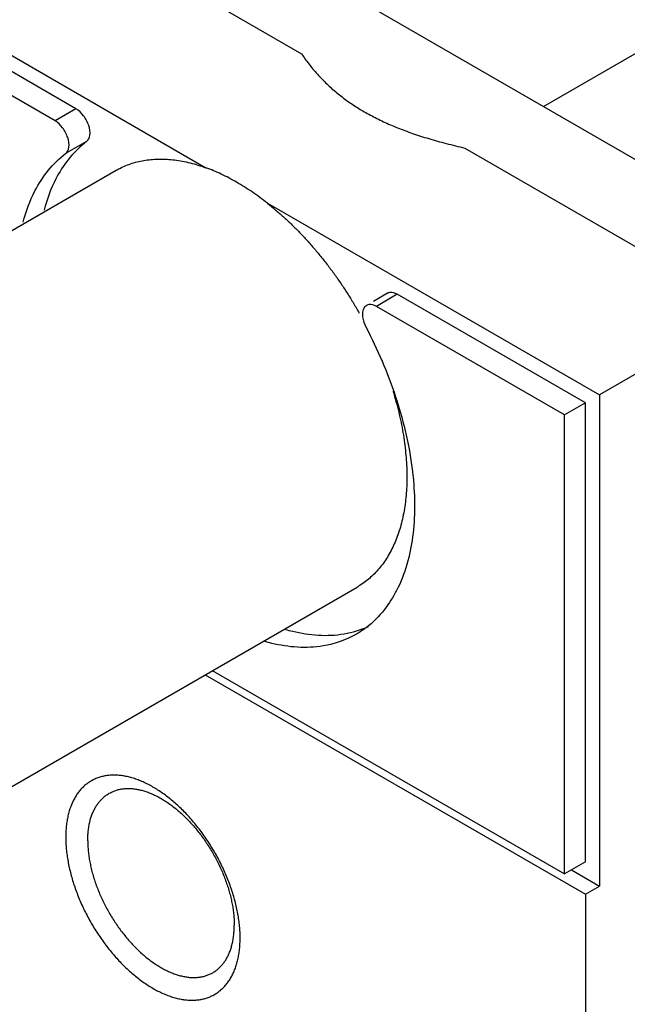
# Model space of a CAD drawing. Header units: inches. Extents: x 0 to 34, y 0 to 22.
# Tile 24 of 46: x 4.717 to 5.025, y 14.153 to 14.653. Entities that reach past the tile are written whole.
import ezdxf

# ---------------------------------------------------------------- set-up
doc = ezdxf.new("R2010")
doc.units = ezdxf.units.IN
doc.header["$LTSCALE"] = 1.87
doc.header["$MEASUREMENT"] = 0
doc.layers.get('0').update_dxf_attribs({"linetype": 'CONTINUOUS'})

msp = doc.modelspace()

# ---------------------------------------------------------------- linework, layer by layer
at = {"color": 7, "linetype": 'CONTINUOUS'}
for p, q in [((3.16131, 15.65989), (5.36748, 14.38608)), ((3.10368, 15.64905), (4.85943, 14.6353)), ((3.00363, 15.62108), (4.81099, 14.57753)), ((4.74513, 14.60739), (3.06948, 15.57489)), ((4.73453, 14.60126), (3.05888, 15.56876)), ((4.98209, 14.6086), (5.28758, 14.78498)), ((4.94216, 14.58753), (5.08464, 14.50526)), ((4.56756, 14.46191), (4.76555, 14.57622)), ((4.8421, 14.55956), (5.0104, 14.4624)), ((4.90296, 14.51387), (4.89589, 14.50979)), ((5.00332, 14.45831), (4.90796, 14.51337)), ((4.99272, 14.45219), (4.89735, 14.50725)), ((5.08464, 14.50526), (5.0104, 14.4624)), ((5.0104, 14.4624), (5.0104, 14.21337)), ((5.00332, 14.45831), (4.99272, 14.45219)), ((5.00332, 14.22562), (5.00332, 14.45831)), ((4.99272, 14.2195), (4.99272, 14.45219)), ((4.68956, 14.2506), (4.88755, 14.36492)), ((4.8142, 14.32257), (4.99272, 14.2195)), ((4.81067, 14.32053), (5.00332, 14.20929)), ((5.00332, 14.22562), (4.99272, 14.2195)), ((4.99625, 14.22154), (5.0104, 14.21337)), ((5.00332, 14.20929), (5.0104, 14.21337)), ((5.00332, 14.20929), (5.00332, 13.86147))]:
    msp.add_line(p, q, dxfattribs=at)
at = {"color": 9, "linetype": 'CONTINUOUS'}
for p, q in [((4.74513, 14.60739), (4.73453, 14.60126)), ((4.75047, 14.59079), (4.73987, 14.58466)), ((4.90796, 14.51337), (4.89735, 14.50725))]:
    msp.add_line(p, q, dxfattribs=at)
at = {"color": 7, "linetype": 'CONTINUOUS'}
for points, knots in [([(4.85943, 14.6353), (4.86, 14.63446), (4.86119, 14.63272), (4.86313, 14.63014), (4.86523, 14.62752), (4.86747, 14.62494), (4.86979, 14.62244), (4.8722, 14.62005), (4.87468, 14.61775), (4.87727, 14.61552), (4.87997, 14.61337), (4.88276, 14.61131), (4.8856, 14.60936), (4.88841, 14.60756), (4.8903, 14.60645), (4.89122, 14.60592)], [0, 0, 0, 0, 0.070035, 0.144527, 0.221968, 0.300627, 0.378832, 0.456226, 0.533568, 0.611546, 0.690655, 0.770566, 0.849823, 0.926832, 1, 1, 1, 1]), ([(4.75047, 14.59079), (4.75144, 14.59151), (4.75262, 14.59448), (4.75174, 14.59921), (4.74929, 14.60392), (4.74663, 14.60652), (4.74513, 14.60739)], [0, 0, 0, 0, 0.187427, 0.441303, 0.732003, 1, 1, 1, 1]), ([(4.89122, 14.60592), (4.89225, 14.60532), (4.89436, 14.60416), (4.8976, 14.60247), (4.90098, 14.60085), (4.90448, 14.59928), (4.9081, 14.59777), (4.91186, 14.59632), (4.91575, 14.59491), (4.91978, 14.59356), (4.92396, 14.59226), (4.9283, 14.591), (4.93279, 14.58979), (4.93743, 14.58863), (4.94057, 14.58789), (4.94216, 14.58753)], [0, 0, 0, 0, 0.065635, 0.132855, 0.20174, 0.27231, 0.344548, 0.418571, 0.494508, 0.572612, 0.653178, 0.736368, 0.822026, 0.909897, 1, 1, 1, 1]), ([(4.73987, 14.58466), (4.74083, 14.58539), (4.74201, 14.58836), (4.74113, 14.59309), (4.73869, 14.5978), (4.73603, 14.6004), (4.73453, 14.60126)], [0, 0, 0, 0, 0.187427, 0.441303, 0.732003, 1, 1, 1, 1]), ([(4.74919, 14.58978), (4.74327, 14.58499), (4.73493, 14.57407), (4.73038, 14.56153), (4.72898, 14.55605)], [0, 0, 0, 0, 0.574624, 1, 1, 1, 1]), ([(4.71837, 14.54992), (4.71977, 14.5554), (4.72451, 14.56847), (4.73335, 14.57977), (4.73987, 14.58466)], [0, 0, 0, 0, 0.408693, 1, 1, 1, 1]), ([(4.76555, 14.57622), (4.76614, 14.57657), (4.76773, 14.57743), (4.77041, 14.57867), (4.77362, 14.57984), (4.77696, 14.58076), (4.7804, 14.58142), (4.78395, 14.58183), (4.7876, 14.58198), (4.79134, 14.58188), (4.79515, 14.58152), (4.79904, 14.5809), (4.80299, 14.58004), (4.80699, 14.57892), (4.80966, 14.57802), (4.81099, 14.57753)], [0, 0, 0, 0, 0.043752, 0.115807, 0.188386, 0.261804, 0.336355, 0.41231, 0.489914, 0.569382, 0.650896, 0.734609, 0.820641, 0.909084, 1, 1, 1, 1]), ([(4.8421, 14.55956), (4.84083, 14.56057), (4.83828, 14.56251), (4.8344, 14.56527), (4.8305, 14.56783), (4.82659, 14.57019), (4.82268, 14.57234), (4.81878, 14.57429), (4.8149, 14.57603), (4.81229, 14.57705), (4.81099, 14.57753)], [0, 0, 0, 0, 0.134617, 0.266611, 0.395906, 0.522499, 0.646255, 0.767063, 0.884975, 1, 1, 1, 1]), ([(4.8421, 14.55956), (4.84347, 14.55849), (4.84619, 14.55626), (4.85019, 14.55275), (4.85414, 14.54906), (4.85802, 14.54518), (4.86183, 14.54114), (4.86556, 14.53693), (4.8692, 14.53257), (4.87274, 14.52807), (4.87618, 14.52344), (4.8795, 14.51869), (4.88163, 14.51545), (4.88267, 14.51381)], [0, 0, 0, 0, 0.085092, 0.171693, 0.259702, 0.349009, 0.439497, 0.531042, 0.623517, 0.716789, 0.81072, 0.905171, 1, 1, 1, 1]), ([(4.90796, 14.51337), (4.90683, 14.51403), (4.90499, 14.51473), (4.90336, 14.51404), (4.903, 14.51382)], [0, 0, 0, 0, 0.764407, 1, 1, 1, 1]), ([(4.8924, 14.5077), (4.89179, 14.50733), (4.8902, 14.50568), (4.89017, 14.50341), (4.89036, 14.50196)], [0, 0, 0, 0, 0.325498, 1, 1, 1, 1]), ([(4.89735, 14.50725), (4.89622, 14.50791), (4.89438, 14.5086), (4.89275, 14.50792), (4.8924, 14.5077)], [0, 0, 0, 0, 0.764407, 1, 1, 1, 1]), ([(4.90575, 14.46434), (4.90602, 14.46344), (4.90682, 14.46078), (4.90803, 14.45635), (4.9093, 14.45108), (4.91038, 14.44585), (4.91126, 14.44068), (4.91195, 14.43558), (4.91245, 14.43056), (4.91275, 14.42563), (4.91282, 14.42237), (4.91282, 14.42076)], [0, 0, 0, 0, 0.063809, 0.187993, 0.310411, 0.430909, 0.549343, 0.665581, 0.779504, 0.891006, 1, 1, 1, 1]), ([(4.91282, 14.42076), (4.91282, 14.41918), (4.91275, 14.41604), (4.91245, 14.41142), (4.91195, 14.40693), (4.91125, 14.40258), (4.91036, 14.3984), (4.90926, 14.39438), (4.90798, 14.39054), (4.9065, 14.38689), (4.90483, 14.38343), (4.90299, 14.38018), (4.90096, 14.37713), (4.89876, 14.37431), (4.89638, 14.3717), (4.89385, 14.36933), (4.89115, 14.3672), (4.88902, 14.36578), (4.8878, 14.36506), (4.88755, 14.36492)], [0, 0, 0, 0, 0.074097, 0.146344, 0.216721, 0.285223, 0.351861, 0.416669, 0.479697, 0.541022, 0.600739, 0.65897, 0.71586, 0.771577, 0.826312, 0.880273, 0.933689, 0.986797, 1, 1, 1, 1]), ([(4.91596, 14.42079), (4.91697, 14.41068), (4.91708, 14.39095), (4.91198, 14.37169), (4.90762, 14.36324)], [0, 0, 0, 0, 0.517795, 1, 1, 1, 1]), ([(4.90146, 14.35357), (4.89875, 14.35009), (4.89424, 14.34555), (4.88891, 14.34205), (4.88721, 14.34108)], [0, 0, 0, 0, 0.691648, 1, 1, 1, 1]), ([(4.88721, 14.34108), (4.88204, 14.33812), (4.86784, 14.33315), (4.85157, 14.3345), (4.84185, 14.33704), (4.84061, 14.33739)], [0, 0, 0, 0, 0.371252, 0.919366, 1, 1, 1, 1]), ([(4.85122, 14.34352), (4.85245, 14.34317), (4.86217, 14.34062), (4.8724, 14.33977), (4.88105, 14.34124)], [0, 0, 0, 0, 0.128124, 1, 1, 1, 1]), ([(4.77783, 14.26671), (4.77701, 14.26705), (4.77538, 14.26766), (4.77292, 14.26843), (4.7705, 14.26901), (4.76812, 14.2694), (4.76579, 14.26961), (4.76352, 14.26964), (4.76131, 14.26948), (4.75918, 14.26913), (4.75713, 14.26859), (4.75517, 14.26788), (4.75331, 14.26698), (4.75154, 14.2659), (4.74988, 14.26464), (4.74834, 14.26322), (4.74691, 14.26163), (4.7456, 14.25988), (4.74442, 14.25798), (4.74338, 14.25593), (4.74246, 14.25373), (4.74168, 14.25141), (4.74104, 14.24896), (4.74054, 14.24639), (4.74019, 14.24371), (4.73997, 14.24093), (4.73993, 14.23904), (4.73993, 14.23808)], [0, 0, 0, 0, 0.045242, 0.089069, 0.131449, 0.172466, 0.212225, 0.250773, 0.288302, 0.324952, 0.360868, 0.396315, 0.43147, 0.466548, 0.501828, 0.537479, 0.573734, 0.610809, 0.648816, 0.687958, 0.728341, 0.770014, 0.813118, 0.857653, 0.903624, 0.951102, 1, 1, 1, 1]), ([(4.82483, 14.20893), (4.8245, 14.21002), (4.8238, 14.2122), (4.82262, 14.21546), (4.82132, 14.21871), (4.81989, 14.22193), (4.81835, 14.22513), (4.8167, 14.22828), (4.81494, 14.23139), (4.81308, 14.23443), (4.81113, 14.2374), (4.80909, 14.24029), (4.80697, 14.24309), (4.80477, 14.24579), (4.80251, 14.24839), (4.80018, 14.25086), (4.79781, 14.25322), (4.79539, 14.25544), (4.79293, 14.25751), (4.79044, 14.25945), (4.78794, 14.26123), (4.78542, 14.26285), (4.7829, 14.26431), (4.78038, 14.2656), (4.77868, 14.26636), (4.77783, 14.26671)], [0, 0, 0, 0, 0.044632, 0.089799, 0.135475, 0.181497, 0.227795, 0.274298, 0.320836, 0.367376, 0.413799, 0.459956, 0.505827, 0.551267, 0.596165, 0.640498, 0.684112, 0.726954, 0.768976, 0.810046, 0.850165, 0.889265, 0.927263, 0.964194, 1, 1, 1, 1]), ([(4.76195, 14.26039), (4.76234, 14.26061), (4.76327, 14.26111), (4.76481, 14.26175), (4.76657, 14.26228), (4.7684, 14.26264), (4.7703, 14.26284), (4.77226, 14.26287), (4.77428, 14.26273), (4.77634, 14.26242), (4.77845, 14.26194), (4.78059, 14.2613), (4.78276, 14.2605), (4.78494, 14.25953), (4.78714, 14.25841), (4.78934, 14.25714), (4.79153, 14.25572), (4.79372, 14.25416), (4.79588, 14.25246), (4.79802, 14.25063), (4.80012, 14.24867), (4.80218, 14.24659), (4.80419, 14.24441), (4.80615, 14.24212), (4.80804, 14.23973), (4.80986, 14.23726), (4.81161, 14.23471), (4.81328, 14.23209), (4.81486, 14.22941), (4.81634, 14.22668), (4.81773, 14.22391), (4.81901, 14.22111), (4.82018, 14.21828), (4.82124, 14.21545), (4.82219, 14.21261), (4.82302, 14.20978), (4.82372, 14.20697), (4.82411, 14.20509), (4.82429, 14.20416)], [0, 0, 0, 0, 0.014335, 0.033549, 0.052991, 0.072759, 0.093015, 0.113842, 0.135285, 0.157449, 0.180396, 0.204121, 0.22865, 0.254041, 0.28025, 0.307235, 0.335043, 0.363614, 0.39286, 0.422793, 0.453366, 0.484468, 0.51605, 0.548101, 0.580499, 0.613143, 0.646042, 0.679082, 0.712133, 0.745192, 0.778178, 0.810957, 0.843479, 0.875719, 0.907549, 0.938883, 0.969734, 1, 1, 1, 1]), ([(4.75108, 14.23636), (4.75108, 14.23719), (4.75112, 14.23884), (4.75132, 14.24125), (4.75164, 14.24358), (4.75209, 14.24581), (4.75267, 14.24793), (4.75337, 14.24993), (4.7542, 14.25181), (4.75514, 14.25356), (4.75621, 14.25518), (4.75738, 14.25666), (4.75867, 14.25799), (4.76006, 14.25917), (4.76118, 14.25993), (4.76182, 14.26032), (4.76195, 14.26039)], [0, 0, 0, 0, 0.090582, 0.178476, 0.263496, 0.345625, 0.42511, 0.501926, 0.576123, 0.648088, 0.718027, 0.786125, 0.852844, 0.918635, 0.983813, 1, 1, 1, 1]), ([(4.73993, 14.23808), (4.73993, 14.2371), (4.73998, 14.2351), (4.7402, 14.23207), (4.74056, 14.22898), (4.74106, 14.22584), (4.7417, 14.22265), (4.74248, 14.21943), (4.7434, 14.21619), (4.74445, 14.21293), (4.74563, 14.20967), (4.74693, 14.20643), (4.74835, 14.2032), (4.74989, 14.20001), (4.75155, 14.19685), (4.7533, 14.19375), (4.75516, 14.1907), (4.75712, 14.18773), (4.75916, 14.18484), (4.76128, 14.18204), (4.76347, 14.17934), (4.76574, 14.17675), (4.76806, 14.17427), (4.77044, 14.17192), (4.77286, 14.1697), (4.77531, 14.16762), (4.7778, 14.16569), (4.78031, 14.1639), (4.78282, 14.16228), (4.78535, 14.16082), (4.78787, 14.15953), (4.79037, 14.15841), (4.79286, 14.15747), (4.79532, 14.15671), (4.79775, 14.15613), (4.80013, 14.15573), (4.80246, 14.15552), (4.80473, 14.1555), (4.80693, 14.15566), (4.80906, 14.15601), (4.81111, 14.15654), (4.81307, 14.15726), (4.81494, 14.15816), (4.8167, 14.15924), (4.81836, 14.16049), (4.81991, 14.16191), (4.82134, 14.1635), (4.82264, 14.16525), (4.82382, 14.16716), (4.82487, 14.16921), (4.82578, 14.1714), (4.82656, 14.17373), (4.82698, 14.17533), (4.82717, 14.17616)], [0, 0, 0, 0, 0.020151, 0.040864, 0.062081, 0.083806, 0.105995, 0.128589, 0.151586, 0.174917, 0.198528, 0.222406, 0.246464, 0.270666, 0.294976, 0.319304, 0.343632, 0.3679, 0.392028, 0.416008, 0.439761, 0.463232, 0.486407, 0.509207, 0.531603, 0.553569, 0.575039, 0.596011, 0.616451, 0.636314, 0.65562, 0.674338, 0.692457, 0.71001, 0.726984, 0.743412, 0.759336, 0.774775, 0.789805, 0.804484, 0.818869, 0.833066, 0.847146, 0.861195, 0.875325, 0.889604, 0.904124, 0.918973, 0.934196, 0.949872, 0.966046, 0.982736, 1, 1, 1, 1]), ([(4.75108, 14.23636), (4.75108, 14.2355), (4.75113, 14.23376), (4.75132, 14.23111), (4.75165, 14.22841), (4.7521, 14.22567), (4.75269, 14.22288), (4.75339, 14.22007), (4.75422, 14.21724), (4.75516, 14.2144), (4.75623, 14.21157), (4.7574, 14.20874), (4.75868, 14.20594), (4.76007, 14.20317), (4.76155, 14.20044), (4.76313, 14.19776), (4.7648, 14.19514), (4.76654, 14.19259), (4.76837, 14.19012), (4.77026, 14.18773), (4.77222, 14.18544), (4.77423, 14.18326), (4.77629, 14.18118), (4.77839, 14.17922), (4.78053, 14.17739), (4.78269, 14.17569), (4.78488, 14.17413), (4.78707, 14.17271), (4.78927, 14.17144), (4.79147, 14.17032), (4.79365, 14.16935), (4.79582, 14.16855), (4.79796, 14.16791), (4.80007, 14.16743), (4.80213, 14.16712), (4.80415, 14.16698), (4.80611, 14.16701), (4.80801, 14.1672), (4.80984, 14.16757), (4.8116, 14.1681), (4.81313, 14.16874), (4.81407, 14.16923), (4.81446, 14.16946)], [0, 0, 0, 0, 0.024589, 0.0499, 0.075856, 0.102408, 0.129574, 0.157266, 0.185391, 0.213962, 0.2429, 0.272092, 0.301513, 0.331121, 0.360795, 0.390462, 0.420118, 0.449648, 0.478949, 0.508029, 0.536798, 0.565145, 0.593062, 0.620505, 0.647372, 0.673623, 0.699268, 0.724228, 0.74845, 0.771975, 0.794766, 0.816782, 0.838078, 0.858675, 0.878569, 0.897816, 0.91651, 0.934692, 0.952436, 0.969887, 0.987133, 1, 1, 1, 1]), ([(4.82717, 14.19927), (4.82697, 14.20034), (4.82654, 14.20249), (4.82576, 14.20571), (4.82516, 14.20785), (4.82483, 14.20893)], [0, 0, 0, 0, 0.327379, 0.66072, 1, 1, 1, 1]), ([(4.82429, 14.20416), (4.82446, 14.20324), (4.82476, 14.20143), (4.82509, 14.19874), (4.82528, 14.19609), (4.82533, 14.19435), (4.82533, 14.19349)], [0, 0, 0, 0, 0.259273, 0.512734, 0.759892, 1, 1, 1, 1]), ([(4.82832, 14.18705), (4.82832, 14.18804), (4.82827, 14.19003), (4.82805, 14.19306), (4.82769, 14.19615), (4.82736, 14.19823), (4.82717, 14.19927)], [0, 0, 0, 0, 0.240453, 0.4876, 0.740777, 1, 1, 1, 1]), ([(4.81446, 14.16946), (4.81458, 14.16953), (4.81523, 14.16992), (4.81635, 14.17068), (4.81774, 14.17186), (4.81903, 14.17319), (4.8202, 14.17467), (4.82127, 14.17628), (4.82221, 14.17804), (4.82304, 14.17992), (4.82374, 14.18192), (4.82432, 14.18404), (4.82477, 14.18627), (4.82509, 14.18859), (4.82522, 14.19018), (4.82526, 14.19099)], [0, 0, 0, 0, 0.017799, 0.08947, 0.161813, 0.235178, 0.310059, 0.386964, 0.466097, 0.547685, 0.632152, 0.719554, 0.809863, 0.903351, 1, 1, 1, 1]), ([(4.82717, 14.17616), (4.82736, 14.17701), (4.8277, 14.17875), (4.82806, 14.18143), (4.8282, 14.18325), (4.82824, 14.18418)], [0, 0, 0, 0, 0.322756, 0.65592, 1, 1, 1, 1])]:
    msp.add_open_spline(points, degree=3, knots=knots, dxfattribs=at)
for points in [[(4.75047, 14.59079), (4.75004, 14.59046), (4.74961, 14.59013), (4.74919, 14.58978)], [(4.88267, 14.51381), (4.88372, 14.51217), (4.88474, 14.51051), (4.88575, 14.50885)], [(4.88575, 14.50885), (4.88675, 14.50718), (4.88773, 14.50549), (4.88868, 14.50379)], [(4.89036, 14.50196), (4.8906, 14.50012), (4.89118, 14.49841), (4.89202, 14.49681)], [(4.89202, 14.49681), (4.89796, 14.48547), (4.90305, 14.47365), (4.90707, 14.46147)], [(4.90707, 14.46147), (4.90723, 14.46098), (4.9074, 14.46049), (4.90755, 14.46)], [(4.90755, 14.46), (4.91139, 14.44812), (4.91422, 14.43592), (4.91567, 14.42353)], [(4.91567, 14.42353), (4.91577, 14.42262), (4.91587, 14.42171), (4.91596, 14.42079)], [(4.90762, 14.36324), (4.90587, 14.35984), (4.90382, 14.35658), (4.90146, 14.35357)], [(4.88105, 14.34124), (4.88527, 14.34196), (4.88944, 14.34321), (4.89337, 14.34495)], [(4.82526, 14.19099), (4.82531, 14.19182), (4.82533, 14.19266), (4.82533, 14.19349)], [(4.82824, 14.18418), (4.82829, 14.18514), (4.82832, 14.18609), (4.82832, 14.18705)]]:
    msp.add_open_spline(points, degree=3, dxfattribs=at)

doc.saveas('drawing.dxf')
